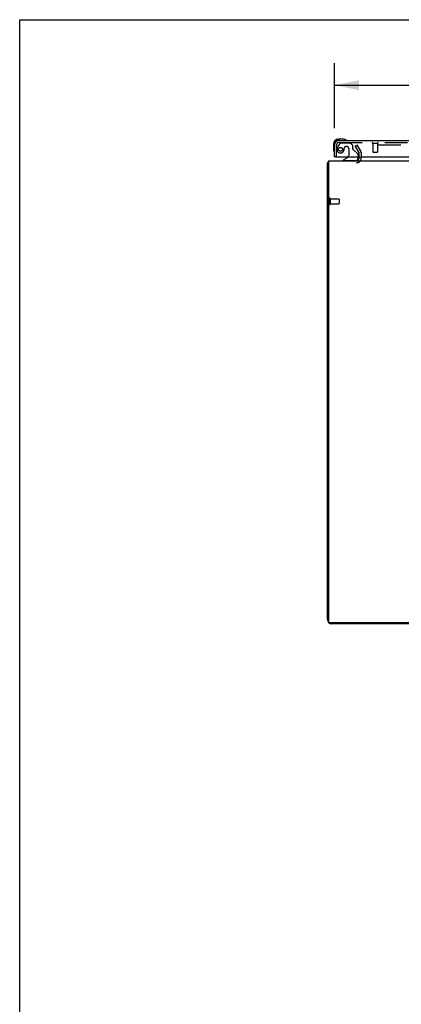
# Model space of a CAD drawing. Header units: inches. Extents: x 0 to 214, y 0 to 139.
# Tile 11 of 21: x 0 to 20, y 88 to 139. Entities that reach past the tile are written whole.
import ezdxf

# ---------------------------------------------------------------- set-up
doc = ezdxf.new("R2010")
doc.units = ezdxf.units.IN
doc.header["$LTSCALE"] = 11.781
doc.header["$MEASUREMENT"] = 0
doc.linetypes.add('HIDDEN', pattern=[0.2, 0.1, -0.1])
doc.layers.get('0').update_dxf_attribs({"linetype": 'CONTINUOUS'})
for name, color, linetype in [('DEFAULT_2', 8, 'HIDDEN'), ('DIMENSIONS', 7, 'CONTINUOUS'), ('DOOR_ASSEMBLY', 7, 'CONTINUOUS')]:
    doc.layers.add(name, color=color, linetype=linetype)
doc.styles.get("Standard").update_dxf_attribs({"font": 'arial.ttf'})
doc.dimstyles.new('DIMSTYLE_1', dxfattribs={"dimtxt": 0.945, "dimasz": 1.26, "dimexe": 0.09, "dimexo": 0.07, "dimgap": 0.0375, "dimtad": 0, "dimtih": 1, "dimtoh": 1, "dimzin": 4, "dimdsep": 46, "dimtxsty": 'Standard', "dimblk": '_FILLED', "dimblk1": '_FILLED', "dimblk2": '_FILLED', "dimcen": 0.09, "dimadec": 3, "dimazin": 1, "dimtfac": 1, "dimtdec": 3, "dimtofl": 0, "dimtmove": 0, "dimatfit": 3, "dimldrblk": '_FILLED', "dimfxl": 0, "dimtolj": 1, "dimtzin": 4, "dimarcsym": 0})

# ---------------------------------------------------------------- blocks, each defined once
blk = doc.blocks.new('_FILLED')
at = {"color": 0, "linetype": 'ByBlock'}
blk.add_solid([(0, 0), (-1, 0.2), (-1, -0.2)], dxfattribs=at)
blk = doc.blocks.new('*D7')
at = {"layer": 'DIMENSIONS', "color": 2, "linetype": 'Continuous'}
for p, q in [((16.326, 132.983), (16.326, 136.34)), ((51.013, 132.983), (51.013, 136.34)), ((16.326, 135.206), (29.385, 135.206)), ((51.013, 135.206), (37.954, 135.206))]:
    blk.add_line(p, q, dxfattribs=at)
at = {"layer": 'DIMENSIONS', "color": 2, "linetype": 'Continuous', "xscale": 1.26, "yscale": 1.26, "zscale": 1.26, "rotation": 180}
blk.add_blockref('_FILLED', (16.326, 135.206), dxfattribs=at)
at = {"layer": 'DIMENSIONS', "color": 2, "linetype": 'Continuous', "xscale": 1.26, "yscale": 1.26, "zscale": 1.26}
blk.add_blockref('_FILLED', (51.013, 135.206), dxfattribs=at)
at = {"layer": 'DIMENSIONS', "color": 2, "linetype": 'Continuous', "insert": (33.67, 135.678), "char_height": 0.945, "width": 7.62323, "attachment_point": 2, "line_spacing_factor": 0.9}
blk.add_mtext('34.69 DOOR', dxfattribs=at)

msp = doc.modelspace()

# ---------------------------------------------------------------- linework, layer by layer
at = {"color": 7, "linetype": 'Continuous'}
for p, q in [((0, 0), (0, 138.6)), ((0, 138.6), (214.2, 138.6))]:
    msp.add_line(p, q, dxfattribs=at)
at = {"color": 3, "linetype": 'Continuous'}
for p, q in [((15.951, 107.515), (15.951, 131.185)), ((16.003, 131.289), (16.003, 107.401)), ((16.003, 131.289), (51.899, 131.289)), ((17.597, 131.432), (17.597, 131.493)), ((51.839, 107.341), (16.063, 107.341)), ((51.725, 107.289), (16.177, 107.289))]:
    msp.add_line(p, q, dxfattribs=at)
for points in [[(15.982, 131.203), (15.975, 131.201), (15.971, 131.2), (15.968, 131.199), (15.965, 131.198), (15.963, 131.197), (15.96, 131.196), (15.958, 131.195), (15.956, 131.194), (15.954, 131.192), (15.953, 131.191), (15.952, 131.19), (15.951, 131.188), (15.951, 131.187), (15.951, 131.185)], [(16.003, 131.211), (16, 131.209), (15.997, 131.208), (15.993, 131.206), (15.989, 131.205), (15.986, 131.204), (15.982, 131.203)]]:
    msp.add_lwpolyline(points, dxfattribs=at)
for centre, radius, start, end in [((17.454, 131.432), 0.142, 270, 360), ((16.177, 107.515), 0.226, 180, 270), ((16.063, 107.401), 0.06, 180, 270)]:
    msp.add_arc(centre, radius, start, end, dxfattribs=at)
at = {"layer": 'DEFAULT_2', "color": 8, "linetype": 'HIDDEN'}
for p, q in [((17.396, 132.05), (17.486, 132.102)), ((17.593, 131.709), (17.396, 132.05)), ((17.486, 132.102), (17.683, 131.761)), ((17.5, 132.077), (17.683, 131.761)), ((50.383, 132.102), (17.518, 132.102)), ((17.597, 131.493), (17.597, 131.694)), ((17.701, 131.694), (17.701, 131.432)), ((16.055, 129.327), (16.055, 129.043)), ((16.098, 129.327), (16.098, 129.043)), ((16.098, 129.309), (16.545, 129.309)), ((16.555, 129.299), (16.555, 129.071)), ((16.098, 129.061), (16.545, 129.061))]:
    msp.add_line(p, q, dxfattribs=at)
for points in [[(17.518, 132.102), (17.516, 132.102), (17.514, 132.102), (17.512, 132.101), (17.51, 132.1), (17.509, 132.1), (17.507, 132.099), (17.505, 132.098), (17.504, 132.096), (17.503, 132.095), (17.501, 132.094), (17.5, 132.092), (17.5, 132.091), (17.499, 132.089), (17.499, 132.087), (17.498, 132.085), (17.498, 132.085)], [(17.498, 132.085), (17.498, 132.084), (17.499, 132.082), (17.499, 132.08), (17.5, 132.078), (17.5, 132.077)]]:
    msp.add_lwpolyline(points, dxfattribs=at)
for centre, radius, start, end in [((17.567, 131.694), 0.03, 0, 30), ((17.567, 131.694), 0.134, 0, 30), ((17.454, 131.432), 0.246, 270, 360), ((16.076, 129.327), 0.0215, 0, 180), ((16.545, 129.299), 0.01, 0, 90), ((16.076, 129.043), 0.0215, 180, 360), ((16.545, 129.071), 0.01, 270, 360)]:
    msp.add_arc(centre, radius, start, end, dxfattribs=at)
at = {"layer": 'DOOR_ASSEMBLY', "color": 8, "linetype": 'HIDDEN'}
for p, q in [((16.606, 132.189), (16.504, 132.045)), ((16.572, 132.243), (50.767, 132.243)), ((16.67, 132.222), (17.122, 132.222)), ((17.248, 132.096), (17.122, 132.222)), ((18.288, 132.2), (18.572, 132.2)), ((18.306, 132.2), (18.306, 131.753)), ((18.554, 132.2), (18.554, 131.753)), ((16.43, 131.493), (16.43, 132.101)), ((16.827, 131.932), (16.827, 131.944)), ((16.958, 132.03), (16.925, 132.03)), ((17.056, 131.932), (17.056, 131.553)), ((17.248, 132.096), (17.248, 131.917)), ((17.306, 131.859), (17.526, 131.64)), ((18.316, 131.743), (18.544, 131.743)), ((17.398, 131.289), (16.768, 131.289)), ((17.555, 131.569), (17.555, 131.493))]:
    msp.add_line(p, q, dxfattribs=at)
at = {"layer": 'DOOR_ASSEMBLY', "color": 7, "linetype": 'Continuous'}
for p, q in [((16.785, 132.407), (16.529, 132.407)), ((16.572, 132.347), (16.529, 132.347)), ((16.823, 132.404), (16.785, 132.407)), ((16.266, 132.144), (16.266, 131.888)), ((16.266, 131.888), (16.269, 131.85)), ((16.326, 132.144), (16.326, 132.101)), ((16.388, 131.493), (16.326, 131.493)), ((17.006, 131.466), (16.768, 131.328)), ((16.768, 131.289), (16.768, 131.328)), ((17.555, 131.493), (17.555, 131.446))]:
    msp.add_line(p, q, dxfattribs=at)
at = {"layer": 'DOOR_ASSEMBLY', "color": 3, "linetype": 'Continuous'}
for p, q in [((16.572, 132.347), (50.767, 132.347)), ((16.326, 131.493), (16.326, 132.101)), ((16.388, 131.493), (50.951, 131.493))]:
    msp.add_line(p, q, dxfattribs=at)
at = {"layer": 'DOOR_ASSEMBLY', "color": 8, "linetype": 'HIDDEN'}
msp.add_circle((16.63, 131.88), 0.101, dxfattribs=at)
at = {"layer": 'DOOR_ASSEMBLY', "color": 7, "linetype": 'Continuous'}
for centre, radius, start, end in [((16.529, 132.144), 0.263, 90, 180), ((16.529, 132.144), 0.203, 90, 180), ((16.785, 132.157), 0.25, 59.1101, 90), ((16.906, 132.362), 0.015, 270, 353.6204), ((16.906, 132.359), 0.015, 6.3796, 59.1101), ((16.516, 131.888), 0.25, 180, 210.8899), ((16.314, 131.767), 0.015, 210.8899, 263.6204), ((16.311, 131.767), 0.015, 276.3796, 360), ((16.956, 131.553), 0.1, 300.092, 323.4532), ((17.398, 131.446), 0.157, 270, 360)]:
    msp.add_arc(centre, radius, start, end, dxfattribs=at)
at = {"layer": 'DOOR_ASSEMBLY', "color": 3, "linetype": 'Continuous'}
msp.add_arc((16.572, 132.101), 0.246, 90, 180, dxfattribs=at)
at = {"layer": 'DOOR_ASSEMBLY', "color": 8, "linetype": 'HIDDEN'}
for centre, radius, start, end in [((16.572, 132.101), 0.142, 90, 180), ((16.67, 132.143), 0.079, 90, 144.9), ((18.288, 132.222), 0.0215, 90, 270), ((18.572, 132.222), 0.0215, 270, 90), ((16.63, 131.88), 0.187, 163.1561, 342.1518), ((16.82, 131.823), 0.386, 144.9, 163.1561), ((16.434, 131.944), 0.393, 342.0702, 358.3401), ((16.925, 131.932), 0.098, 90, 180), ((16.958, 131.932), 0.098, 0, 90), ((17.287, 131.917), 0.039, 180, 248.3904), ((17.236, 131.788), 0.1, 45, 68.3904), ((18.316, 131.753), 0.01, 180, 270), ((18.544, 131.753), 0.01, 270, 360), ((16.956, 131.553), 0.1, 323.4532, 360), ((17.455, 131.569), 0.1, 0, 45)]:
    msp.add_arc(centre, radius, start, end, dxfattribs=at)

# ---------------------------------------------------------------- dimensions: what is measured, and where the dimension line sits
at = {"layer": 'DIMENSIONS', "color": 2, "linetype": 'Continuous'}
dim = msp.add_linear_dim(base=(16.326, 135.206), p1=(51.013, 132.913), p2=(16.326, 132.913), angle=180, text='<> DOOR', dimstyle='DIMSTYLE_1', dxfattribs=at)
dim.commit()
dim.dimension.update_dxf_attribs({"geometry": '*D7', "text_midpoint": (33.67, 135.206), "dimtype": 160})

doc.saveas('drawing.dxf')
